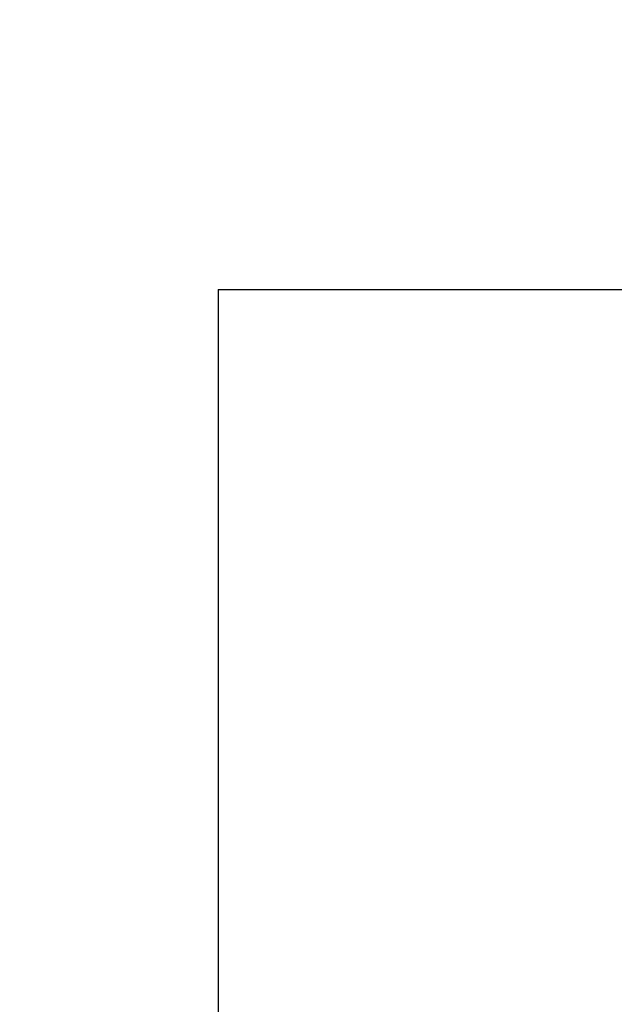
# Model space of a CAD drawing. Header units: inches. Extents: x 0 to 16, y 0 to 10.
# Tile 15 of 38: x 13.113 to 13.448, y 1.514 to 2.068. Entities that reach past the tile are written whole.
import ezdxf

# ---------------------------------------------------------------- set-up
doc = ezdxf.new("R2010")
doc.units = ezdxf.units.IN
doc.header["$LTSCALE"] = 0.935
doc.header["$MEASUREMENT"] = 0
doc.layers.get('0').update_dxf_attribs({"linetype": 'CONTINUOUS'})
doc.styles.get("Standard").update_dxf_attribs({"font": 'txt', "width": 0.8})
doc.dimstyles.get("Standard").update_dxf_attribs({"dimtxt": 0.15625, "dimasz": 0.1875, "dimexe": 0.125, "dimexo": 0.0625, "dimgap": 0.09, "dimtad": 0, "dimtih": 1, "dimtoh": 1, "dimzin": 4, "dimdsep": 46, "dimtxsty": 'Standard', "dimblk": '_FILLED', "dimblk1": '_FILLED', "dimblk2": '_FILLED', "dimcen": 0.09, "dimazin": 1, "dimtp": 0.01, "dimtm": 0.01, "dimtfac": 1, "dimtofl": 0, "dimtmove": 0, "dimatfit": 3, "dimldrblk": '_FILLED', "dimfxl": 1, "dimtolj": 1, "dimtzin": 4, "dimarcsym": 0})

# ---------------------------------------------------------------- blocks, each defined once
blk = doc.blocks.new('*T18')
at = {"color": 2, "linetype": 'Continuous'}
for p, q in [((0, 0), (2.75, 0)), ((0, 0), (0, -1.875)), ((2.75, 0), (2.75, -1.875)), ((0, -0.75), (2.75, -0.75)), ((0, -1.25), (2.75, -1.25)), ((1.375, -1.25), (1.375, -1.5625)), ((0, -1.5625), (2.75, -1.5625)), ((0, -1.875), (2.75, -1.875))]:
    blk.add_line(p, q, dxfattribs=at)
at = {"color": 2, "linetype": 'Continuous', "attachment_point": 2, "line_spacing_factor": 0.9}
for s, insert, char_height, width in [('X-Pro II Workstation\\PFull Size Fan Filter Unit', (1.375, -0.82812), 0.125, 5), ('B', (0.6875, -1.32812), 0.125, 0.2), ('XPROII-4-FFU', (2.0625, -1.32812), 0.125, 2.4), ('\\Q15.0;ALL DIMENSIONS ARE IN INCHES', (1.375, -1.64354), 0.0825, 3.696)]:
    blk.add_mtext(s, dxfattribs=dict(at, insert=insert, char_height=char_height, width=width))
blk = doc.blocks.new('_FILLED')
at = {"color": 0, "linetype": 'ByBlock'}
blk.add_solid([(0, 0), (-1, 0.1667), (-1, -0.1667)], dxfattribs=at)

msp = doc.modelspace()

# ---------------------------------------------------------------- block references
msp.add_blockref('*T18', (13.225, 1.91632))

# ---------------------------------------------------------------- leaders
at = {"color": 2, "linetype": 'Continuous'}
msp.add_leader([(11.32703, 1.78373), (13.28038, 2.36332), (13.53038, 2.36332)], dimstyle='Standard', override={"dimtad": 0}, dxfattribs=at)

doc.saveas('drawing.dxf')
